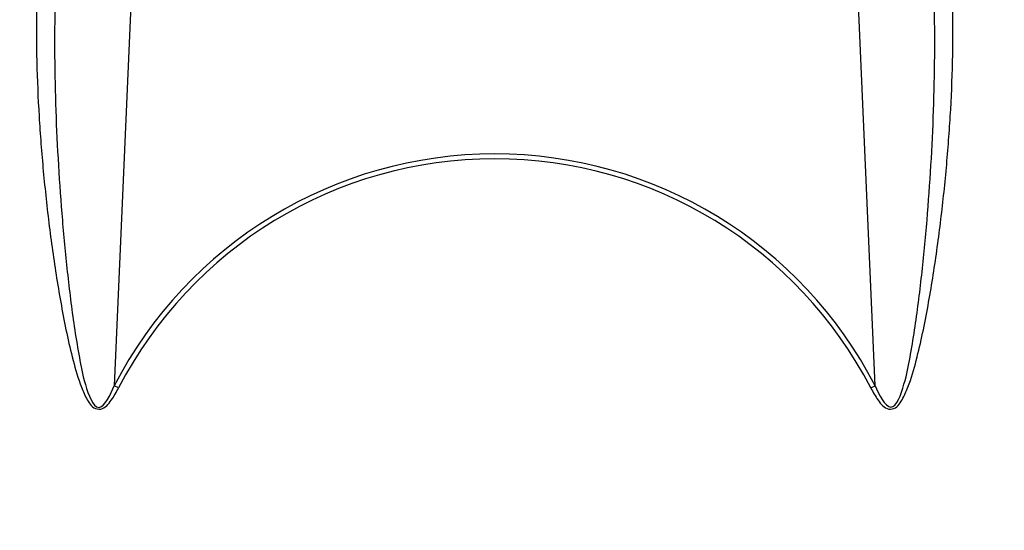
# Model space of a CAD drawing. Header units: millimetres. Extents: x 0 to 297, y 0 to 210.
# Tile 19 of 27: x 232 to 253, y 157 to 168. Entities that reach past the tile are written whole.
import ezdxf

# ---------------------------------------------------------------- set-up
doc = ezdxf.new("R2010")
doc.units = ezdxf.units.MM
doc.header["$LTSCALE"] = 16.335
doc.layers.get('0').update_dxf_attribs({"linetype": 'CONTINUOUS'})
doc.layers.add('08_SURFACES', color=7, linetype='CONTINUOUS')

msp = doc.modelspace()

# ---------------------------------------------------------------- linework, layer by layer
at = {"color": 9, "linetype": 'Continuous'}
for p, q in [((234.789, 176.559), (234.064, 159.949)), ((250.038, 159.949), (249.312, 176.559)), ((234.154, 159.903), (234.064, 159.949)), ((249.948, 159.903), (250.038, 159.949))]:
    msp.add_line(p, q, dxfattribs=at)
at = {"color": 7, "linetype": 'Continuous'}
for radius in [23.39, 23.14]:
    msp.add_circle((242.051, 155.818), radius, dxfattribs=at)
at = {"color": 9, "linetype": 'Continuous'}
msp.add_circle((242.051, 155.818), 23.258, dxfattribs=at)
at = {"color": 7, "linetype": 'Continuous'}
msp.add_arc((242.051, 155.818), 23, 262.157, 262.0955, dxfattribs=at)
at = {"color": 9, "linetype": 'Continuous'}
for radius, start, end in [(22.878, 113.5873, 261.134), (22.878, 278.866, 66.4127), (8.992, 27.3483, 152.6517), (8.89, 27.3483, 152.6517)]:
    msp.add_arc((242.051, 155.818), radius, start, end, dxfattribs=at)
for points, knots in [([(232.433, 167.897), (232.419, 167.132), (232.449, 165.979), (232.568, 164.444), (232.694, 163.287), (232.831, 162.324), (232.963, 161.555), (233.077, 160.979), (233.213, 160.408), (233.353, 159.937), (233.503, 159.63), (233.626, 159.473), (233.84, 159.43), (234.014, 159.654), (234.109, 159.815), (234.154, 159.903)], [0, 0, 0, 0, 0.246877, 0.371299, 0.49632, 0.621883, 0.684845, 0.747904, 0.811031, 0.874129, 0.905566, 0.921267, 0.936699, 0.968055, 1, 1, 1, 1]), ([(232.821, 168.013), (232.802, 167.249), (232.813, 166.1), (232.886, 164.569), (232.969, 163.416), (233.061, 162.457), (233.153, 161.688), (233.23, 161.119), (233.333, 160.524), (233.419, 160.043), (233.717, 159.218), (233.994, 159.775), (234.064, 159.949)], [0, 0, 0, 0, 0.249284, 0.374502, 0.500069, 0.625953, 0.688999, 0.752103, 0.815247, 0.878382, 0.938944, 1, 1, 1, 1]), ([(249.948, 159.903), (249.993, 159.815), (250.087, 159.653), (250.263, 159.431), (250.476, 159.473), (250.599, 159.631), (250.749, 159.937), (250.889, 160.409), (251.025, 160.979), (251.139, 161.555), (251.271, 162.324), (251.408, 163.288), (251.534, 164.444), (251.653, 165.979), (251.683, 167.132), (251.669, 167.897)], [0, 0, 0, 0, 0.031938, 0.06332, 0.078634, 0.094432, 0.125864, 0.188963, 0.25209, 0.31515, 0.378112, 0.503675, 0.628698, 0.753121, 1, 1, 1, 1]), ([(250.038, 159.949), (250.107, 159.776), (250.391, 159.225), (250.682, 160.046), (250.77, 160.527), (250.872, 161.121), (250.949, 161.69), (251.041, 162.459), (251.133, 163.418), (251.216, 164.57), (251.289, 166.101), (251.299, 167.249), (251.281, 168.013)], [0, 0, 0, 0, 0.060954, 0.121211, 0.184376, 0.247549, 0.310682, 0.373758, 0.499699, 0.625325, 0.750601, 1, 1, 1, 1])]:
    msp.add_open_spline(points, degree=3, knots=knots, dxfattribs=at)
at = {"layer": '08_SURFACES', "color": 9, "linetype": 'Continuous'}
for start, end in [(118.2519, 179.7161), (0.2839, 61.7481)]:
    msp.add_arc((242.051, 155.818), 20.184, start, end, dxfattribs=at)

doc.saveas('drawing.dxf')
